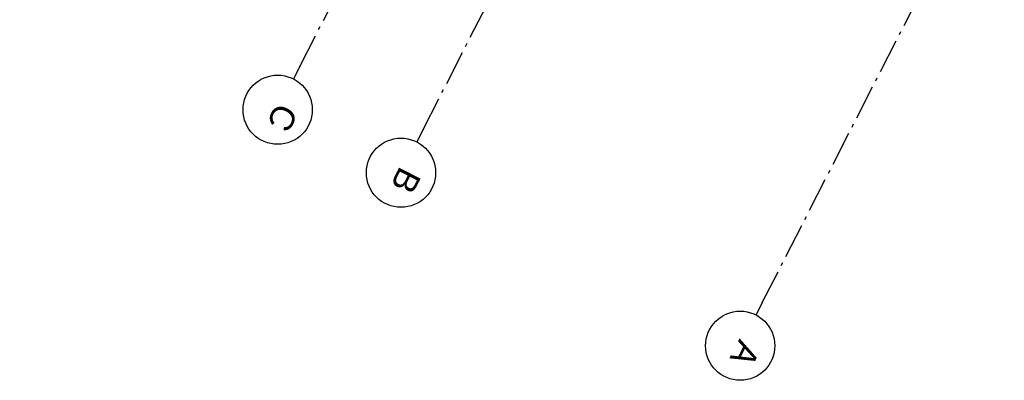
# Model space of a CAD drawing. Header units: millimetres. Extents: x 91549 to 157794, y 81579 to 142563.
# Tile 3 of 112: x 123032 to 137249, y 85995 to 91208. Entities that reach past the tile are written whole.
import ezdxf
from ezdxf.enums import TextEntityAlignment as Align

# ---------------------------------------------------------------- set-up
doc = ezdxf.new("R2010")
doc.units = ezdxf.units.MM
doc.header["$LTSCALE"] = 0.5
doc.header["$MEASUREMENT"] = 0
doc.linetypes.add('Akselinje', pattern=[1500, 1000, -200, 100, -200])
doc.linetypes.add('PLINE', pattern=[0])
doc.layers.add('82-- Modullinjer(Nye konstruksjoner)', color=7, linetype='Continuous')
doc.layers.add('842-M___1_100 Målsetting bygning(Nye konstruksjoner)', color=7, linetype='Continuous')
doc.styles.add('GENERATED_STYLE_1', font='arial.ttf')
doc.styles.add('GENERATED_STYLE_2', font='arial.ttf')
doc.dimstyles.new('GENERATED_STYLE__3', dxfattribs={"dimtxt": 200, "dimasz": 190, "dimexe": 0.18, "dimexo": 0.0625, "dimgap": 0, "dimtad": 1, "dimdec": 0, "dimzin": 0, "dimdsep": 46, "dimtxsty": 'GENERATED_STYLE_1', "dimblk": 'ARROWHEAD_6', "dimblk1": 'ARROWHEAD_6', "dimblk2": 'ARROWHEAD_6', "dimcen": 0.09, "dimse1": 1, "dimse2": 1, "dimclrd": 256, "dimclre": 256, "dimclrt": 256, "dimadec": 1, "dimazin": 0, "dimtfac": 1, "dimtdec": 4, "dimtmove": 0, "dimatfit": 3, "dimfxl": 1, "dimtolj": 1, "dimtzin": 0, "dimarcsym": 0})

# ---------------------------------------------------------------- blocks, each defined once
blk = doc.blocks.new('Standard grid marker[53]_1', base_point=(126984, 90351))
at = {"layer": '82-- Modullinjer(Nye konstruksjoner)', "linetype": 'Akselinje'}
for q in [(143663, 123005), (126984, 90351)]:
    blk.add_line((127075, 90530), q, dxfattribs=at)
at = {"layer": '82-- Modullinjer(Nye konstruksjoner)', "linetype": 'PLINE'}
blk.add_circle((126757, 89906), 500, dxfattribs=at)
at = {"layer": '82-- Modullinjer(Nye konstruksjoner)', "linetype": 'Akselinje'}
blk.add_point((127075, 90530), dxfattribs=at)
blk.add_point((127075, 90530), dxfattribs=at)
at = {"layer": '82-- Modullinjer(Nye konstruksjoner)', "style": 'GENERATED_STYLE_2'}
for tag, p in [('AC_MarkerText_1_1', (144208, 123432)), ('AC_MarkerText_1_0', (126984, 89710))]:
    blk.add_attdef(tag, text='', height=350, rotation=242.9436, dxfattribs=at).set_placement(p, align=Align.TOP_CENTER)
blk = doc.blocks.new('Standard grid marker[54]_1', base_point=(128766, 89442))
at = {"layer": '82-- Modullinjer(Nye konstruksjoner)', "linetype": 'Akselinje'}
for q in [(145444, 122095), (128766, 89442)]:
    blk.add_line((128857, 89620), q, dxfattribs=at)
at = {"layer": '82-- Modullinjer(Nye konstruksjoner)', "linetype": 'PLINE'}
blk.add_circle((128538, 88996), 500, dxfattribs=at)
at = {"layer": '82-- Modullinjer(Nye konstruksjoner)', "linetype": 'Akselinje'}
blk.add_point((128857, 89620), dxfattribs=at)
blk.add_point((128857, 89620), dxfattribs=at)
at = {"layer": '82-- Modullinjer(Nye konstruksjoner)', "style": 'GENERATED_STYLE_2'}
for tag, p in [('AC_MarkerText_1_1', (145989, 122522)), ('AC_MarkerText_1_0', (128765, 88800))]:
    blk.add_attdef(tag, text='', height=350, rotation=242.9436, dxfattribs=at).set_placement(p, align=Align.TOP_CENTER)
blk = doc.blocks.new('*D266', base_point=(-1071196, -15782375))
at = {"layer": '842-M___1_100 Målsetting bygning(Nye konstruksjoner)', "linetype": 'PLINE'}
for p, q in [((122263, 97816), (123243, 97316)), ((123157, 97149), (123328, 97483)), ((123377, 97359), (123108, 97272)), ((123243, 97316), (129031, 94359)), ((129166, 94403), (128897, 94315)), ((128946, 94192), (129117, 94526)), ((129031, 94359), (130812, 93449))]:
    blk.add_line(p, q, dxfattribs=at)
at = {"layer": '842-M___1_100 Målsetting bygning(Nye konstruksjoner)', "insert": (125850, 96029), "char_height": 200, "attachment_point": 7, "rotation": 332.9436, "style": 'GENERATED_STYLE_1'}
blk.add_mtext('\\A1;{\\pql;\\fArial|b0|i0|c0|p0;\\W1.000000;6\xa0500}', dxfattribs=at)
blk = doc.blocks.new('ARROWHEAD_6')
at = {"linetype": 'Continuous'}
for p, q in [((0, 0), (-1, 0)), ((-0.5, -0.5), (0.5, 0.5))]:
    blk.add_line(p, q, dxfattribs=at)
blk = doc.blocks.new('*D267', base_point=(-1071196, -15782375))
at = {"layer": '842-M___1_100 Målsetting bygning(Nye konstruksjoner)', "linetype": 'PLINE'}
for p, q in [((129166, 94403), (128897, 94315)), ((129031, 94359), (130812, 93449)), ((130727, 93282), (130898, 93616)), ((130678, 93406), (130947, 93493)), ((130812, 93449), (130946, 93381))]:
    blk.add_line(p, q, dxfattribs=at)
at = {"layer": '842-M___1_100 Målsetting bygning(Nye konstruksjoner)', "insert": (129634, 94096), "char_height": 200, "attachment_point": 7, "rotation": 332.9436, "style": 'GENERATED_STYLE_1'}
blk.add_mtext('\\A1;{\\pql;\\fArial|b0|i0|c0|p0;\\W1.000000;2\xa0000}', dxfattribs=at)
blk = doc.blocks.new('Standard grid marker[147]_1', base_point=(133664, 86940))
at = {"layer": '82-- Modullinjer(Nye konstruksjoner)', "linetype": 'Akselinje'}
for q in [(150342, 119593), (133664, 86940)]:
    blk.add_line((133755, 87118), q, dxfattribs=at)
at = {"layer": '82-- Modullinjer(Nye konstruksjoner)', "linetype": 'PLINE'}
blk.add_circle((133436, 86495), 500, dxfattribs=at)
at = {"layer": '82-- Modullinjer(Nye konstruksjoner)', "linetype": 'Akselinje'}
blk.add_point((133755, 87118), dxfattribs=at)
blk.add_point((133755, 87118), dxfattribs=at)
at = {"layer": '82-- Modullinjer(Nye konstruksjoner)', "style": 'GENERATED_STYLE_2'}
for tag, p in [('AC_MarkerText_1_1', (150887, 120021)), ('AC_MarkerText_1_0', (133663, 86299))]:
    blk.add_attdef(tag, text='', height=350, rotation=242.9436, dxfattribs=at).set_placement(p, align=Align.TOP_CENTER)

msp = doc.modelspace()

# ---------------------------------------------------------------- block references
at = {"layer": '82-- Modullinjer(Nye konstruksjoner)', "linetype": 'PLINE'}
ref = msp.add_blockref('Standard grid marker[53]_1', (126984.4, 90351.5), dxfattribs=at)
ref.add_attrib('AC_MarkerText_1', 'C', dxfattribs={"color": 7, "height": 350, "rotation": 242.94362, "style": 'GENERATED_STYLE_2'}).set_placement((126984.1, 89710.2), align=Align.TOP_CENTER)
ref = msp.add_blockref('Standard grid marker[54]_1', (128765.5, 89441.8), dxfattribs=at)
ref.add_attrib('AC_MarkerText_1', 'B', dxfattribs={"color": 7, "height": 350, "rotation": 242.94362, "style": 'GENERATED_STYLE_2'}).set_placement((128765.2, 88800.5), align=Align.TOP_CENTER)
ref = msp.add_blockref('Standard grid marker[147]_1', (133663.6, 86940), dxfattribs=at)
ref.add_attrib('AC_MarkerText_1', 'A', dxfattribs={"color": 7, "height": 350, "rotation": 242.94362, "style": 'GENERATED_STYLE_2'}).set_placement((133663.3, 86298.7), align=Align.TOP_CENTER)

# ---------------------------------------------------------------- dimensions: what is measured, and where the dimension line sits
at = {"layer": '842-M___1_100 Målsetting bygning(Nye konstruksjoner)', "linetype": 'Continuous'}
for base, p1, p2, picture, middle in [((129031.3, 94359), (121195.8, 93308.1), (126984.4, 90351.5), '*D266', (126200.6, 95962.1)), ((130812.4, 93449.3), (126984.4, 90351.5), (128765.5, 89441.8), '*D267', (129985.5, 94028.9))]:
    dim = msp.add_linear_dim(base=base, p1=p1, p2=p2, angle=332.94362, dimstyle='GENERATED_STYLE__3', dxfattribs=at)
    dim.commit()
    dim.dimension.update_dxf_attribs({"geometry": picture, "text_midpoint": middle, "dimtype": 160, "text_rotation": 332.94362})

doc.saveas('drawing.dxf')
